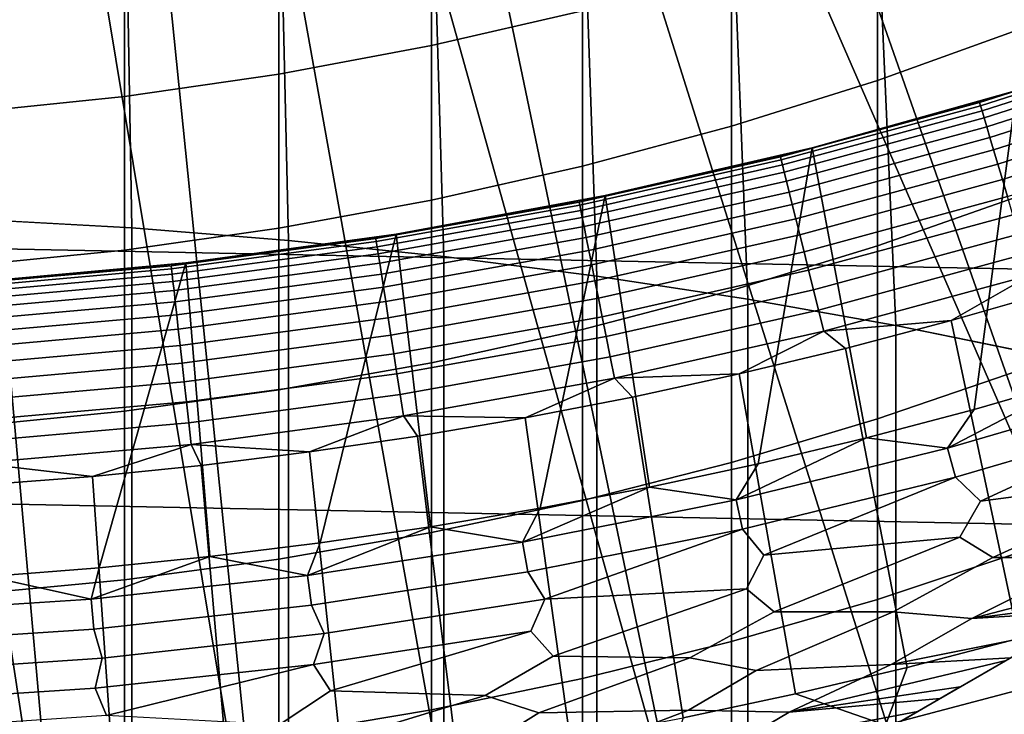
# Model space of a CAD drawing. Header units: metres. Extents: x -32 to 117, y -314 to 32.
# Tile 132 of 256: x 1.48 to 5.49, y -20.72 to -17.89. Entities that reach past the tile are written whole.
import ezdxf

# ---------------------------------------------------------------- set-up
doc = ezdxf.new("R2010")
doc.units = ezdxf.units.M
doc.layers.add('solid_24_501_064_XXX', color=7, linetype='CONTINUOUS')

msp = doc.modelspace()

# ---------------------------------------------------------------- linework, layer by layer
at = {"layer": 'solid_24_501_064_XXX'}
for points in [[(17.164658, -13.761341, 129.791641), (17.164658, -13.761341, 148.5), (3.335342, -21.745701, 148.5), (3.335342, -21.745701, 129.791641)], [(16.316256, -14.251166, 148.836288), (3.335342, -21.745701, 148.5), (17.164658, -13.761341, 148.5)], [(17.159746, -13.764176, 129.621338), (17.164658, -13.761341, 129.791641), (3.335342, -21.745701, 129.791641), (3.340253, -21.742865, 129.621338)], [(17.144802, -13.772804, 129.450684), (17.159746, -13.764176, 129.621338), (3.340253, -21.742865, 129.621338), (3.355197, -21.734238, 129.450684)], [(17.139305, -13.775978, 129.406357), (17.144802, -13.772804, 129.450684), (3.355197, -21.734238, 129.450684), (3.360694, -21.731064, 129.406357)], [(17.11982, -13.787229, 129.279663), (17.139305, -13.775978, 129.406357), (3.360694, -21.731064, 129.406357), (3.380181, -21.719812, 129.279663)], [(17.084394, -13.807681, 129.10791), (17.11982, -13.787229, 129.279663), (3.380181, -21.719812, 129.279663), (3.415605, -21.69936, 129.10791)], [(17.062336, -13.820416, 129.020355), (17.084394, -13.807681, 129.10791), (3.415605, -21.69936, 129.10791), (3.437664, -21.686625, 129.020355)], [(17.038164, -13.834373, 128.935287), (17.062336, -13.820416, 129.020355), (3.437664, -21.686625, 129.020355), (3.461836, -21.672668, 128.935287)], [(16.980753, -13.867518, 128.761612), (17.038164, -13.834373, 128.935287), (3.461836, -21.672668, 128.935287), (3.519247, -21.639523, 128.761612)], [(16.932249, -13.895523, 128.636612), (16.980753, -13.867518, 128.761612), (3.519247, -21.639523, 128.761612), (3.567751, -21.611519, 128.636612)], [(16.911251, -13.907645, 128.5867), (16.932249, -13.895523, 128.636612), (3.567751, -21.611519, 128.636612), (3.588748, -21.599396, 128.5867)], [(16.829237, -13.954996, 128.410522), (16.911251, -13.907645, 128.5867), (3.588748, -21.599396, 128.5867), (3.670763, -21.552046, 128.410522)], [(16.746887, -14.002541, 128.256302), (16.829237, -13.954996, 128.410522), (3.670763, -21.552046, 128.410522), (3.753112, -21.504501, 128.256302)], [(16.733585, -14.010221, 128.232971), (16.746887, -14.002541, 128.256302), (3.753112, -21.504501, 128.256302), (3.766415, -21.49682, 128.232971)], [(16.733585, -14.010221, 128.232971), (3.766415, -21.49682, 128.232971), (3.876734, -21.433128, 128.054153)], [(16.733585, -14.010221, 128.232971), (3.876734, -21.433128, 128.054153), (3.997584, -21.363356, 127.880692), (16.623266, -14.073914, 128.054153)], [(16.623266, -14.073914, 128.054153), (3.997584, -21.363356, 127.880692), (4.002474, -21.360531, 127.874092), (16.502417, -14.143686, 127.880692)], [(16.497526, -14.14651, 127.874092), (16.502417, -14.143686, 127.880692), (4.002474, -21.360531, 127.874092)], [(16.497526, -14.14651, 127.874092), (4.002474, -21.360531, 127.874092), (4.145812, -21.277775, 127.693161)], [(16.354189, -14.229266, 127.693161), (16.497526, -14.14651, 127.874092), (4.145812, -21.277775, 127.693161)], [(16.354189, -14.229266, 127.693161), (4.145812, -21.277775, 127.693161), (4.306782, -21.184839, 127.511368)], [(16.354189, -14.229266, 127.693161), (4.306782, -21.184839, 127.511368), (16.193218, -14.322203, 127.511368)], [(4.183744, -21.255875, 148.836288), (3.335342, -21.745701, 148.5), (16.316256, -14.251166, 148.836288)], [(4.183744, -21.255875, 148.836288), (16.316256, -14.251166, 148.836288), (15.48225, -14.73268, 149.12825)], [(4.306782, -21.184839, 127.511368), (4.387075, -21.138483, 127.433479), (16.193218, -14.322203, 127.511368)], [(4.387075, -21.138483, 127.433479), (16.112923, -14.36856, 127.433479), (16.193218, -14.322203, 127.511368)], [(4.387075, -21.138483, 127.433479), (4.429364, -21.114067, 127.397461), (16.112923, -14.36856, 127.433479)], [(4.429364, -21.114067, 127.397461), (16.070637, -14.392975, 127.397461), (16.112923, -14.36856, 127.433479)], [(4.429364, -21.114067, 127.397461), (4.480001, -21.084831, 127.357704), (16.070637, -14.392975, 127.397461)], [(4.480001, -21.084831, 127.357704), (16.019993, -14.422214, 127.357704), (16.070637, -14.392975, 127.397461)], [(4.480001, -21.084831, 127.357704), (4.582516, -21.025644, 127.286102), (16.019993, -14.422214, 127.357704)], [(4.582516, -21.025644, 127.286102), (15.914393, -14.483182, 127.284103), (16.019993, -14.422214, 127.357704)], [(4.582516, -21.025644, 127.286102), (4.70398, -20.955517, 127.213036), (15.914393, -14.483182, 127.284103)], [(4.70398, -20.955517, 127.213036), (15.796, -14.551537, 127.21302), (15.914393, -14.483182, 127.284103)], [(4.70398, -20.955517, 127.213036), (4.766017, -20.919701, 127.17955), (15.796, -14.551537, 127.21302)], [(4.766017, -20.919701, 127.17955), (15.733983, -14.587341, 127.17955), (15.796, -14.551537, 127.21302)], [(4.766017, -20.919701, 127.17955), (4.835441, -20.879618, 127.144653), (15.733983, -14.587341, 127.17955)], [(4.835441, -20.879618, 127.144653), (15.664529, -14.627441, 127.144638), (15.733983, -14.587341, 127.17955)], [(4.835441, -20.879618, 127.144653), (4.9812, -20.795464, 127.078682), (15.664529, -14.627441, 127.144638)], [(4.9812, -20.795464, 127.078682), (15.5188, -14.711577, 127.078682), (15.664529, -14.627441, 127.144638)], [(4.9812, -20.795464, 127.078682), (5.138727, -20.704515, 127.016617), (15.5188, -14.711577, 127.078682)], [(5.138727, -20.704515, 127.016617), (15.361216, -14.802559, 127.016594), (15.5188, -14.711577, 127.078682)], [(4.183744, -21.255875, 148.836288), (15.48225, -14.73268, 149.12825), (5.017751, -20.774361, 149.12825)], [(5.017751, -20.774361, 149.12825), (15.48225, -14.73268, 149.12825), (14.660163, -15.207312, 149.376968)], [(5.138727, -20.704515, 127.016617), (5.230693, -20.651419, 126.984024), (15.361216, -14.802559, 127.016594)], [(5.230693, -20.651419, 126.984024), (15.269307, -14.855622, 126.984024), (15.361216, -14.802559, 127.016594)], [(5.311578, -20.604719, 126.957329), (15.269307, -14.855622, 126.984024), (5.230693, -20.651419, 126.984024)], [(5.311578, -20.604719, 126.957329), (15.18835, -14.902363, 126.957306), (15.269307, -14.855622, 126.984024)], [(5.311578, -20.604719, 126.957329), (5.499126, -20.496439, 126.90139), (15.18835, -14.902363, 126.957306)], [(7.458058, -19.36545, 149.748047), (5.591569, -14.991123, 154.5), (5.232937, -15.120046, 154.5)], [(7.458058, -19.36545, 149.748047), (5.232937, -15.120046, 154.5), (4.871593, -15.240326, 154.5), (6.652501, -19.830538, 149.583359)], [(6.652501, -19.830538, 149.583359), (4.871593, -15.240326, 154.5), (4.50772, -15.351886, 154.5)], [(5.017751, -20.774361, 149.12825), (14.660163, -15.207312, 149.376968), (5.839839, -20.299728, 149.376968)], [(6.652501, -19.830538, 149.583359), (4.50772, -15.351886, 154.5), (4.141077, -15.454817, 154.5), (5.839839, -20.299728, 149.376968)], [(5.839839, -20.299728, 149.376968), (4.141077, -15.454817, 154.5), (3.772177, -15.548978, 154.5)], [(5.839839, -20.299728, 149.376968), (3.772177, -15.548978, 154.5), (3.401261, -15.634293, 154.5), (5.017751, -20.774361, 149.12825)], [(5.017751, -20.774361, 149.12825), (3.401261, -15.634293, 154.5), (3.028006, -15.710841, 154.5), (4.183744, -21.255875, 148.836288)], [(4.183744, -21.255875, 148.836288), (3.028006, -15.710841, 154.5), (2.653059, -15.778499, 154.5)], [(4.183744, -21.255875, 148.836288), (2.653059, -15.778499, 154.5), (2.277007, -15.837147, 154.5), (3.335342, -21.745701, 148.5)], [(2.277007, -15.837147, 154.5), (1.899464, -15.886844, 154.5), (2.505709, -21.85684, 148.5), (3.335342, -21.745701, 148.5)], [(1.899464, -15.886844, 154.5), (1.520795, -15.927556, 154.5), (2.505709, -21.85684, 148.5)], [(1.141563, -15.959223, 154.5), (0.761759, -15.981845, 154.5), (1.672511, -21.936333, 148.5)], [(1.141563, -15.959223, 154.5), (1.672511, -21.936333, 148.5), (2.505709, -21.85684, 148.5), (1.520795, -15.927556, 154.5)], [(0.381237, -15.995437, 154.5), (0.836892, -21.984076, 148.5), (1.672511, -21.936333, 148.5), (0.761759, -15.981845, 154.5)], [(26.88744, -18.256929, -303.5), (-27.591951, -17.173637, -303.5), (-28.252819, -16.063238, -303.5), (27.591951, -17.173637, -303.5)], [(1.937549, -18.73447, 234.549011), (1.907496, -17.029058, 233.649033), (1.274223, -16.991299, 233.717407), (1.294382, -18.697878, 234.620819)], [(2.5759, -18.78557, 234.448715), (2.536174, -17.081793, 233.553543), (1.907496, -17.029058, 233.649033), (1.937549, -18.73447, 234.549011)], [(3.207846, -18.851053, 234.32019), (3.158742, -17.149378, 233.431152), (2.536174, -17.081793, 233.553543), (2.5759, -18.78557, 234.448715)], [(3.831817, -18.930756, 234.163773), (3.773701, -17.231649, 233.282181), (3.158742, -17.149378, 233.431152), (3.207846, -18.851053, 234.32019)], [(26.140261, -19.311563, -303.5), (-26.88744, -18.256929, -303.5), (-27.591951, -17.173637, -303.5), (26.88744, -18.256929, -303.5)], [(4.446262, -19.024477, 233.979828), (4.379568, -17.328409, 233.106979), (3.773701, -17.231649, 233.282181), (3.831817, -18.930756, 234.163773)], [(3.773701, -17.848944, 200.971069), (3.158742, -17.990854, 200.877136), (3.158742, -17.392057, 199.937744), (3.773701, -17.247, 200.026749)], [(5.558216, -17.922394, 202.293579), (4.974885, -18.132978, 202.143524), (4.974885, -17.490547, 201.208282), (5.558216, -17.274929, 201.350998)], [(5.049653, -19.131989, 233.768829), (4.974885, -17.439423, 232.90596), (4.379568, -17.328409, 233.106979), (4.446262, -19.024477, 233.979828)], [(3.158742, -17.990854, 200.877136), (2.536174, -18.107433, 200.799973), (2.536174, -17.511221, 199.864639), (3.158742, -17.392057, 199.937744)], [(5.640489, -19.253021, 233.531296), (5.558216, -17.564425, 232.679596), (4.974885, -17.439423, 232.90596), (5.049653, -19.131989, 233.768829)], [(2.536174, -18.107433, 200.799973), (1.907496, -18.198399, 200.739761), (1.907496, -17.604202, 199.807602), (2.536174, -17.511221, 199.864639)], [(4.974885, -18.132978, 202.143524), (4.379568, -18.32, 202.010269), (4.379568, -17.682039, 201.081528), (4.974885, -17.490547, 201.208282)], [(1.907496, -18.198399, 200.739761), (1.274223, -18.263531, 200.696655), (1.274223, -17.670778, 199.766754), (1.907496, -17.604202, 199.807602)], [(4.379568, -18.32, 202.010269), (3.773701, -18.483004, 201.894119), (3.773701, -17.848944, 200.971069), (4.379568, -17.682039, 201.081528)], [(3.773701, -18.483004, 201.894119), (3.158742, -18.621603, 201.795364), (3.158742, -17.990854, 200.877136), (3.773701, -17.848944, 200.971069)], [(5.558216, -18.601892, 203.213333), (4.974885, -18.807192, 203.056122), (4.974885, -18.132978, 202.143524), (5.558216, -17.922394, 202.293579)], [(5.390802, -18.223715, 124.746147), (6.191621, -17.967424, 124.746147), (5.541261, -18.174004, 124.839096)], [(5.39448, -18.236149, 124.653915), (6.195846, -17.979685, 124.653915), (6.191621, -17.967424, 124.746147), (5.390802, -18.223715, 124.746147)], [(3.158742, -18.621603, 201.795364), (2.536174, -18.735458, 201.714249), (2.536174, -18.107433, 200.799973), (3.158742, -17.990854, 200.877136)], [(5.400577, -18.25676, 124.563286), (6.202848, -18.000006, 124.563286), (6.195846, -17.979685, 124.653915), (5.39448, -18.236149, 124.653915)], [(5.409039, -18.285366, 124.475044), (6.212568, -18.02821, 124.475044), (6.202848, -18.000006, 124.563286), (5.400577, -18.25676, 124.563286)], [(5.419794, -18.321722, 124.389969), (6.22492, -18.064054, 124.389969), (6.212568, -18.02821, 124.475044), (5.409039, -18.285366, 124.475044)], [(5.432747, -18.365511, 124.308784), (6.239797, -18.107225, 124.308784), (6.22492, -18.064054, 124.389969), (5.419794, -18.321722, 124.389969)], [(2.536174, -18.735458, 201.714249), (1.907496, -18.824299, 201.65094), (1.907496, -18.198399, 200.739761), (2.536174, -18.107433, 200.799973)], [(5.447786, -18.416351, 124.232208), (6.257071, -18.157352, 124.232208), (6.239797, -18.107225, 124.308784), (5.432747, -18.365511, 124.308784)], [(4.974885, -18.807192, 203.056122), (4.379568, -18.989519, 202.916519), (4.379568, -18.32, 202.010269), (4.974885, -18.132978, 202.143524)], [(5.464782, -18.473806, 124.160889), (6.276591, -18.213999, 124.160889), (6.257071, -18.157352, 124.232208), (5.447786, -18.416351, 124.232208)], [(1.907496, -18.824299, 201.65094), (1.274223, -18.887911, 201.605621), (1.274223, -18.263531, 200.696655), (1.907496, -18.198399, 200.739761)], [(5.126128, -18.295431, 124.839096), (5.541261, -18.174004, 124.839096), (5.541321, -18.173986, 126.5), (4.708256, -18.407387, 126.5)], [(5.368817, -19.473452, 126.5), (4.930221, -19.58909, 126.5), (4.708256, -18.407387, 126.5), (5.541321, -18.173986, 126.5)], [(5.390802, -18.223715, 124.746147), (5.541261, -18.174004, 124.839096), (5.126128, -18.295431, 124.839096)], [(5.804401, -19.348099, 126.5), (5.368817, -19.473452, 126.5), (5.541321, -18.173986, 126.5)], [(4.57943, -18.444332, 124.746147), (5.390802, -18.223715, 124.746147), (4.708338, -18.407377, 124.839096)], [(4.582554, -18.456917, 124.653915), (5.39448, -18.236149, 124.653915), (5.390802, -18.223715, 124.746147), (4.57943, -18.444332, 124.746147)], [(4.587733, -18.477776, 124.563286), (5.400577, -18.25676, 124.563286), (5.39448, -18.236149, 124.653915), (4.582554, -18.456917, 124.653915)], [(5.390802, -18.223715, 124.746147), (5.126128, -18.295431, 124.839096), (4.708338, -18.407377, 124.839096)], [(5.483586, -18.537373, 124.095459), (6.298189, -18.276672, 124.095459), (6.276591, -18.213999, 124.160889), (5.464782, -18.473806, 124.160889)], [(25.351879, -20.335474, -303.5), (-26.140261, -19.311563, -303.5), (-26.88744, -18.256929, -303.5), (26.140261, -19.311563, -303.5)], [(4.594922, -18.506729, 124.475044), (5.409039, -18.285366, 124.475044), (5.400577, -18.25676, 124.563286), (4.587733, -18.477776, 124.563286)], [(4.604058, -18.543526, 124.389969), (5.419794, -18.321722, 124.389969), (5.409039, -18.285366, 124.475044), (4.594922, -18.506729, 124.475044)], [(5.504035, -18.606503, 124.036476), (6.321676, -18.34483, 124.036476), (6.298189, -18.276672, 124.095459), (5.483586, -18.537373, 124.095459)], [(4.379568, -18.989519, 202.916519), (3.773701, -19.148434, 202.79483), (3.773701, -18.483004, 201.894119), (4.379568, -18.32, 202.010269)], [(4.615061, -18.587843, 124.308784), (5.432747, -18.365511, 124.308784), (5.419794, -18.321722, 124.389969), (4.604058, -18.543526, 124.389969)], [(4.708338, -18.407377, 124.839096), (5.126128, -18.295431, 124.839096), (4.708256, -18.407387, 126.5)], [(4.627837, -18.639301, 124.232208), (5.447786, -18.416351, 124.232208), (5.432747, -18.365511, 124.308784), (4.615061, -18.587843, 124.308784)], [(4.288108, -18.509785, 124.839096), (4.708338, -18.407377, 124.839096), (4.708256, -18.407387, 126.5), (3.865782, -18.602564, 126.5)], [(4.489278, -19.694832, 126.5), (4.046181, -19.7906, 126.5), (3.865782, -18.602564, 126.5), (4.708256, -18.407387, 126.5)], [(4.57943, -18.444332, 124.746147), (4.708338, -18.407377, 124.839096), (4.288108, -18.509785, 124.839096)], [(4.930221, -19.58909, 126.5), (4.489278, -19.694832, 126.5), (4.708256, -18.407387, 126.5)], [(3.759093, -18.628841, 124.746147), (4.57943, -18.444332, 124.746147), (3.865656, -18.6026, 124.839096)], [(3.761658, -18.641554, 124.653915), (4.582554, -18.456917, 124.653915), (4.57943, -18.444332, 124.746147), (3.759093, -18.628841, 124.746147)], [(4.57943, -18.444332, 124.746147), (4.288108, -18.509785, 124.839096), (3.865656, -18.6026, 124.839096)], [(4.642275, -18.697451, 124.160889), (5.464782, -18.473806, 124.160889), (5.447786, -18.416351, 124.232208), (4.627837, -18.639301, 124.232208)], [(3.773701, -19.148434, 202.79483), (3.158742, -19.283554, 202.691376), (3.158742, -18.621603, 201.795364), (3.773701, -18.483004, 201.894119)], [(3.765909, -18.662621, 124.563286), (4.587733, -18.477776, 124.563286), (4.582554, -18.456917, 124.653915), (3.761658, -18.641554, 124.653915)], [(3.77181, -18.691864, 124.475044), (4.594922, -18.506729, 124.475044), (4.587733, -18.477776, 124.563286), (3.765909, -18.662621, 124.563286)], [(4.658248, -18.761787, 124.095459), (5.483586, -18.537373, 124.095459), (5.464782, -18.473806, 124.160889), (4.642275, -18.697451, 124.160889)], [(3.779309, -18.729029, 124.389969), (4.604058, -18.543526, 124.389969), (4.594922, -18.506729, 124.475044), (3.77181, -18.691864, 124.475044)], [(3.865656, -18.6026, 124.839096), (4.288108, -18.509785, 124.839096), (3.865782, -18.602564, 126.5)], [(3.788342, -18.77379, 124.308784), (4.615061, -18.587843, 124.308784), (4.604058, -18.543526, 124.389969), (3.779309, -18.729029, 124.389969)], [(4.67562, -18.831753, 124.036476), (5.504035, -18.606503, 124.036476), (5.483586, -18.537373, 124.095459), (4.658248, -18.761787, 124.095459)], [(3.441201, -18.685774, 124.839096), (3.865656, -18.6026, 124.839096), (3.865782, -18.602564, 126.5), (3.014858, -18.759277, 126.5)], [(3.600604, -19.87648, 126.5), (3.153376, -19.952335, 126.5), (3.014858, -18.759277, 126.5), (3.865782, -18.602564, 126.5)], [(3.759093, -18.628841, 124.746147), (3.865656, -18.6026, 124.839096), (3.441201, -18.685774, 124.839096)], [(4.046181, -19.7906, 126.5), (3.600604, -19.87648, 126.5), (3.865782, -18.602564, 126.5)], [(3.798829, -18.825762, 124.232208), (4.627837, -18.639301, 124.232208), (4.615061, -18.587843, 124.308784), (3.788342, -18.77379, 124.308784)], [(4.694239, -18.906742, 123.984459), (5.525952, -18.680593, 123.984459), (5.504035, -18.606503, 124.036476), (4.67562, -18.831753, 124.036476)], [(5.558216, -19.312616, 204.109177), (4.974885, -19.51239, 203.945007), (4.974885, -18.807192, 203.056122), (5.558216, -18.601892, 203.213333)], [(3.158742, -19.283554, 202.691376), (2.536174, -19.394552, 202.606384), (2.536174, -18.735458, 201.714249), (3.158742, -18.621603, 201.795364)], [(2.931397, -18.776886, 124.746147), (3.759093, -18.628841, 124.746147), (3.014962, -18.759264, 124.839096)], [(2.933398, -18.789698, 124.653915), (3.761658, -18.641554, 124.653915), (3.759093, -18.628841, 124.746147), (2.931397, -18.776886, 124.746147)], [(2.936713, -18.810934, 124.563286), (3.765909, -18.662621, 124.563286), (3.761658, -18.641554, 124.653915), (2.933398, -18.789698, 124.653915)], [(3.759093, -18.628841, 124.746147), (3.441201, -18.685774, 124.839096), (3.014962, -18.759264, 124.839096)], [(3.81068, -18.884493, 124.160889), (4.642275, -18.697451, 124.160889), (4.627837, -18.639301, 124.232208), (3.798829, -18.825762, 124.232208)], [(2.941315, -18.840408, 124.475044), (3.77181, -18.691864, 124.475044), (3.765909, -18.662621, 124.563286), (2.936713, -18.810934, 124.563286)], [(3.014962, -18.759264, 124.839096), (3.441201, -18.685774, 124.839096), (3.014858, -18.759277, 126.5)], [(4.713943, -18.986103, 123.939857), (5.549148, -18.759007, 123.939857), (5.525952, -18.680593, 123.984459), (4.694239, -18.906742, 123.984459)], [(1.294382, -228.708115, 341.626373), (1.937549, -228.744705, 341.554565), (1.937549, -18.73447, 234.549011), (1.294382, -18.697878, 234.620819)], [(2.947163, -18.877869, 124.389969), (3.779309, -18.729029, 124.389969), (3.77181, -18.691864, 124.475044), (2.941315, -18.840408, 124.475044)], [(2.954206, -18.922985, 124.308784), (3.788342, -18.77379, 124.308784), (3.779309, -18.729029, 124.389969), (2.947163, -18.877869, 124.389969)], [(3.823793, -18.949472, 124.095459), (4.658248, -18.761787, 124.095459), (4.642275, -18.697451, 124.160889), (3.81068, -18.884493, 124.160889)], [(2.536174, -19.394552, 202.606384), (1.907496, -19.481165, 202.540054), (1.907496, -18.824299, 201.65094), (2.536174, -18.735458, 201.714249)], [(1.937549, -228.744705, 341.554565), (2.5759, -228.795807, 341.454285), (2.5759, -18.78557, 234.448715), (1.937549, -18.73447, 234.549011)], [(2.587162, -18.823034, 124.839096), (3.014962, -18.759264, 124.839096), (3.014858, -18.759277, 126.5), (2.158036, -18.877033, 126.5)], [(2.705119, -20.018049, 126.5), (2.255277, -20.073679, 126.5), (2.158036, -18.877033, 126.5), (3.014858, -18.759277, 126.5)], [(2.931397, -18.776886, 124.746147), (3.014962, -18.759264, 124.839096), (2.587162, -18.823034, 124.839096)], [(3.153376, -19.952335, 126.5), (2.705119, -20.018049, 126.5), (3.014858, -18.759277, 126.5)], [(3.838052, -19.02014, 124.036476), (4.67562, -18.831753, 124.036476), (4.658248, -18.761787, 124.095459), (3.823793, -18.949472, 124.095459)], [(4.734561, -19.069147, 123.903053), (5.573419, -18.841057, 123.903053), (5.549148, -18.759007, 123.939857), (4.713943, -18.986103, 123.939857)], [(2.097964, -18.888172, 124.746147), (2.931397, -18.776886, 124.746147), (2.587162, -18.823034, 124.839096), (2.15802, -18.877048, 124.839096)], [(2.099395, -18.90106, 124.653915), (2.933398, -18.789698, 124.653915), (2.931397, -18.776886, 124.746147), (2.097964, -18.888172, 124.746147)], [(2.101768, -18.922422, 124.563286), (2.936713, -18.810934, 124.563286), (2.933398, -18.789698, 124.653915), (2.099395, -18.90106, 124.653915)], [(2.5759, -228.795807, 341.454285), (3.207846, -228.861298, 341.325745), (3.207846, -18.851053, 234.32019), (2.5759, -18.78557, 234.448715)], [(2.962384, -18.97537, 124.232208), (3.798829, -18.825762, 124.232208), (3.788342, -18.77379, 124.308784), (2.954206, -18.922985, 124.308784)], [(4.974885, -19.51239, 203.945007), (4.379568, -19.689808, 203.79921), (4.379568, -18.989519, 202.916519), (4.974885, -18.807192, 203.056122)], [(1.907496, -19.481165, 202.540054), (1.274223, -19.543179, 202.492569), (1.274223, -18.887911, 201.605621), (1.907496, -18.824299, 201.65094)], [(2.105061, -18.952072, 124.475044), (2.941315, -18.840408, 124.475044), (2.936713, -18.810934, 124.563286), (2.101768, -18.922422, 124.563286)], [(2.109247, -18.989754, 124.389969), (2.947163, -18.877869, 124.389969), (2.941315, -18.840408, 124.475044), (2.105061, -18.952072, 124.475044)], [(2.15802, -18.877048, 124.839096), (2.587162, -18.823034, 124.839096), (2.158036, -18.877033, 126.5)], [(2.971626, -19.034569, 124.160889), (3.81068, -18.884493, 124.160889), (3.798829, -18.825762, 124.232208), (2.962384, -18.97537, 124.232208)], [(3.853336, -19.095879, 123.984459), (4.694239, -18.906742, 123.984459), (4.67562, -18.831753, 124.036476), (3.838052, -19.02014, 124.036476)], [(4.755915, -19.155153, 123.874374), (5.598557, -18.926035, 123.874374), (5.573419, -18.841057, 123.903053), (4.734561, -19.069147, 123.903053)], [(1.260423, -18.962486, 124.746147), (2.097964, -18.888172, 124.746147), (1.727759, -18.92128, 124.839096), (1.296603, -18.955708, 124.839096)], [(1.261283, -18.975424, 124.653915), (2.099395, -18.90106, 124.653915), (2.097964, -18.888172, 124.746147), (1.260423, -18.962486, 124.746147)], [(1.727759, -18.92128, 124.839096), (2.15802, -18.877048, 124.839096), (2.158036, -18.877033, 126.5), (1.296692, -18.9557, 126.5)], [(1.804519, -20.119209, 126.5), (1.353714, -20.154602, 126.5), (1.296692, -18.9557, 126.5), (2.158036, -18.877033, 126.5)], [(2.097964, -18.888172, 124.746147), (2.15802, -18.877048, 124.839096), (1.727759, -18.92128, 124.839096)], [(2.255277, -20.073679, 126.5), (1.804519, -20.119209, 126.5), (2.158036, -18.877033, 126.5)], [(2.114288, -19.035139, 124.308784), (2.954206, -18.922985, 124.308784), (2.947163, -18.877869, 124.389969), (2.109247, -18.989754, 124.389969)], [(2.981851, -19.100065, 124.095459), (3.823793, -18.949472, 124.095459), (3.81068, -18.884493, 124.160889), (2.971626, -19.034569, 124.160889)], [(3.207846, -228.861298, 341.325745), (3.831817, -228.940994, 341.169342), (3.831817, -18.930756, 234.163773), (3.207846, -18.851053, 234.32019)], [(1.262709, -18.99687, 124.563286), (2.101768, -18.922422, 124.563286), (2.099395, -18.90106, 124.653915), (1.261283, -18.975424, 124.653915)], [(1.264687, -19.026636, 124.475044), (2.105061, -18.952072, 124.475044), (2.101768, -18.922422, 124.563286), (1.262709, -18.99687, 124.563286)], [(1.296603, -18.955708, 124.839096), (1.727759, -18.92128, 124.839096), (1.296692, -18.9557, 126.5)], [(2.120141, -19.087833, 124.232208), (2.962384, -18.97537, 124.232208), (2.954206, -18.922985, 124.308784), (2.114288, -19.035139, 124.308784)], [(3.86951, -19.176033, 123.939857), (4.713943, -18.986103, 123.939857), (4.694239, -18.906742, 123.984459), (3.853336, -19.095879, 123.984459)], [(4.755915, -19.155153, 123.874374), (5.274536, -19.111868, 123.854294), (5.598557, -18.926035, 123.874374)], [(5.598557, -18.926035, 123.874374), (5.274536, -19.111868, 123.854294), (5.70204, -18.988707, 123.854294)], [(1.267202, -19.064466, 124.389969), (2.109247, -18.989754, 124.389969), (2.105061, -18.952072, 124.475044), (1.264687, -19.026636, 124.475044)], [(2.992971, -19.171293, 124.036476), (3.838052, -19.02014, 124.036476), (3.823793, -18.949472, 124.095459), (2.981851, -19.100065, 124.095459)], [(3.831817, -228.940994, 341.169342), (4.446262, -229.034714, 340.985382), (4.446262, -19.024477, 233.979828), (3.831817, -18.930756, 234.163773)], [(1.27023, -19.110029, 124.308784), (2.114288, -19.035139, 124.308784), (2.109247, -18.989754, 124.389969), (1.267202, -19.064466, 124.389969)], [(2.126755, -19.147383, 124.160889), (2.971626, -19.034569, 124.160889), (2.962384, -18.97537, 124.232208), (2.120141, -19.087833, 124.232208)], [(4.379568, -19.689808, 203.79921), (3.773701, -19.844444, 203.672134), (3.773701, -19.148434, 202.79483), (4.379568, -18.989519, 202.916519)], [(3.886435, -19.259907, 123.903053), (4.734561, -19.069147, 123.903053), (4.713943, -18.986103, 123.939857), (3.86951, -19.176033, 123.939857)], [(5.548862, -20.407309, 123.621208), (5.998959, -20.27956, 123.621208), (5.70204, -18.988707, 123.854294), (5.274536, -19.111868, 123.854294)], [(1.273747, -19.162931, 124.232208), (2.120141, -19.087833, 124.232208), (2.114288, -19.035139, 124.308784), (1.27023, -19.110029, 124.308784)], [(2.134073, -19.213268, 124.095459), (2.981851, -19.100065, 124.095459), (2.971626, -19.034569, 124.160889), (2.126755, -19.147383, 124.160889)], [(3.004889, -19.247633, 123.984459), (3.853336, -19.095879, 123.984459), (3.838052, -19.02014, 124.036476), (2.992971, -19.171293, 124.036476)], [(4.446262, -229.034714, 340.985382), (5.049653, -229.142227, 340.774384), (5.049653, -19.131989, 233.768829), (4.446262, -19.024477, 233.979828)], [(1.277721, -19.222715, 124.160889), (2.126755, -19.147383, 124.160889), (2.120141, -19.087833, 124.232208), (1.273747, -19.162931, 124.232208)], [(3.903964, -19.346775, 123.874374), (4.755915, -19.155153, 123.874374), (4.734561, -19.069147, 123.903053), (3.886435, -19.259907, 123.903053)], [(2.142031, -19.284918, 124.036476), (2.992971, -19.171293, 124.036476), (2.981851, -19.100065, 124.095459), (2.134073, -19.213268, 124.095459)], [(3.017502, -19.328424, 123.939857), (3.86951, -19.176033, 123.939857), (3.853336, -19.095879, 123.984459), (3.004889, -19.247633, 123.984459)], [(4.755915, -19.155153, 123.874374), (4.844376, -19.225407, 123.854294), (5.274536, -19.111868, 123.854294)], [(5.096048, -20.525066, 123.621208), (5.548862, -20.407309, 123.621208), (5.274536, -19.111868, 123.854294), (4.844376, -19.225407, 123.854294)], [(1.282117, -19.288858, 124.095459), (2.134073, -19.213268, 124.095459), (2.126755, -19.147383, 124.160889), (1.277721, -19.222715, 124.160889)], [(3.773701, -19.844444, 203.672134), (3.158742, -19.975925, 203.564087), (3.158742, -19.283554, 202.691376), (3.773701, -19.148434, 202.79483)], [(3.903964, -19.346775, 123.874374), (4.411776, -19.329264, 123.854294), (4.755915, -19.155153, 123.874374)], [(4.755915, -19.155153, 123.874374), (4.411776, -19.329264, 123.854294), (4.844376, -19.225407, 123.854294)], [(5.049653, -229.142227, 340.774384), (5.640489, -229.26326, 340.536865), (5.640489, -19.253021, 233.531296), (5.049653, -19.131989, 233.768829)], [(2.150561, -19.361712, 123.984459), (3.004889, -19.247633, 123.984459), (2.992971, -19.171293, 124.036476), (2.142031, -19.284918, 124.036476)], [(3.030701, -19.412966, 123.903053), (3.886435, -19.259907, 123.903053), (3.86951, -19.176033, 123.939857), (3.017502, -19.328424, 123.939857)], [(1.286898, -19.36079, 124.036476), (2.142031, -19.284918, 124.036476), (2.134073, -19.213268, 124.095459), (1.282117, -19.288858, 124.095459)], [(2.159588, -19.442982, 123.939857), (3.017502, -19.328424, 123.939857), (3.004889, -19.247633, 123.984459), (2.150561, -19.361712, 123.984459)], [(4.640741, -20.63278, 123.621208), (5.096048, -20.525066, 123.621208), (4.844376, -19.225407, 123.854294), (4.411776, -19.329264, 123.854294)], [(1.292023, -19.437887, 123.984459), (2.150561, -19.361712, 123.984459), (2.142031, -19.284918, 124.036476), (1.286898, -19.36079, 124.036476)], [(3.158742, -19.975925, 203.564087), (2.536174, -20.083937, 203.475327), (2.536174, -19.394552, 202.606384), (3.158742, -19.283554, 202.691376)], [(3.04437, -19.500525, 123.874374), (3.903964, -19.346775, 123.874374), (3.886435, -19.259907, 123.903053), (3.030701, -19.412966, 123.903053)], [(24.523338, -21.327351, -303.5), (-25.351879, -20.335474, -303.5), (-26.140261, -19.311563, -303.5), (25.351879, -20.335474, -303.5)], [(2.169034, -19.528023, 123.903053), (3.030701, -19.412966, 123.903053), (3.017502, -19.328424, 123.939857), (2.159588, -19.442982, 123.939857)], [(3.903964, -19.346775, 123.874374), (3.976955, -19.423389, 123.854294), (4.411776, -19.329264, 123.854294)], [(4.183163, -20.730394, 123.621208), (4.640741, -20.63278, 123.621208), (4.411776, -19.329264, 123.854294), (3.976955, -19.423389, 123.854294)], [(5.558216, -20.053728, 204.980042), (4.974885, -20.247736, 204.809097), (4.974885, -19.51239, 203.945007), (5.558216, -19.312616, 204.109177)], [(1.297446, -19.519476, 123.939857), (2.159588, -19.442982, 123.939857), (2.150561, -19.361712, 123.984459), (1.292023, -19.437887, 123.984459)], [(3.04437, -19.500525, 123.874374), (3.540132, -19.507734, 123.854294), (3.903964, -19.346775, 123.874374)], [(3.903964, -19.346775, 123.874374), (3.540132, -19.507734, 123.854294), (3.976955, -19.423389, 123.854294)], [(5.260176, -19.631243, 126.505112), (5.368817, -19.473452, 126.5), (5.804401, -19.348099, 126.5)], [(6.111472, -19.383112, 126.505112), (5.260176, -19.631243, 126.505112), (5.804401, -19.348099, 126.5)], [(2.536174, -20.083937, 203.475327), (1.907496, -20.168217, 203.406067), (1.907496, -19.481165, 202.540054), (2.536174, -19.394552, 202.606384)], [(5.260176, -19.631243, 126.505112), (6.111472, -19.383112, 126.505112), (6.148469, -19.500454, 126.520439), (5.29202, -19.750086, 126.520439)], [(1.303121, -19.604855, 123.903053), (2.169034, -19.528023, 123.903053), (2.159588, -19.442982, 123.939857), (1.297446, -19.519476, 123.939857)], [(2.178817, -19.6161, 123.874374), (3.04437, -19.500525, 123.874374), (3.030701, -19.412966, 123.903053), (2.169034, -19.528023, 123.903053)], [(3.723537, -20.817862, 123.621208), (4.183163, -20.730394, 123.621208), (3.976955, -19.423389, 123.854294), (3.540132, -19.507734, 123.854294)], [(1.907496, -20.168217, 203.406067), (1.274223, -20.228561, 203.356476), (1.274223, -19.543179, 202.492569), (1.907496, -19.481165, 202.540054)], [(5.260176, -19.631243, 126.505112), (4.930221, -19.58909, 126.5), (5.368817, -19.473452, 126.5)], [(1.308998, -19.693277, 123.874374), (2.178817, -19.6161, 123.874374), (2.169034, -19.528023, 123.903053), (1.303121, -19.604855, 123.903053)], [(2.178817, -19.6161, 123.874374), (2.661358, -19.646919, 123.854294), (3.04437, -19.500525, 123.874374)], [(3.04437, -19.500525, 123.874374), (2.661358, -19.646919, 123.854294), (3.101526, -19.582256, 123.854294)], [(3.04437, -19.500525, 123.874374), (3.101526, -19.582256, 123.854294), (3.540132, -19.507734, 123.854294)], [(3.262089, -20.89514, 123.621208), (3.723537, -20.817862, 123.621208), (3.540132, -19.507734, 123.854294), (3.101526, -19.582256, 123.854294)], [(4.974885, -20.247736, 204.809097), (4.379568, -20.420036, 204.657288), (4.379568, -19.689808, 203.79921), (4.974885, -19.51239, 203.945007)], [(5.394648, -19.848082, 126.545876), (5.29202, -19.750086, 126.520439), (6.148469, -19.500454, 126.520439)], [(6.17022, -19.745365, 126.581253), (5.394648, -19.848082, 126.545876), (6.148469, -19.500454, 126.520439), (6.266986, -19.590136, 126.545876)], [(2.799043, -20.962191, 123.621208), (3.262089, -20.89514, 123.621208), (3.101526, -19.582256, 123.854294), (2.661358, -19.646919, 123.854294)], [(4.398866, -19.842003, 126.505112), (4.489278, -19.694832, 126.5), (4.930221, -19.58909, 126.5)], [(5.260176, -19.631243, 126.505112), (4.398866, -19.842003, 126.505112), (4.930221, -19.58909, 126.5)], [(1.308998, -19.693277, 123.874374), (1.777223, -19.746536, 123.854294), (2.178817, -19.6161, 123.874374)], [(2.178817, -19.6161, 123.874374), (1.777223, -19.746536, 123.854294), (2.21985, -19.701687, 123.854294)], [(2.178817, -19.6161, 123.874374), (2.21985, -19.701687, 123.854294), (2.661358, -19.646919, 123.854294)], [(2.334628, -21.018982, 123.621208), (2.799043, -20.962191, 123.621208), (2.661358, -19.646919, 123.854294), (2.21985, -19.701687, 123.854294)], [(4.398866, -19.842003, 126.505112), (5.260176, -19.631243, 126.505112), (5.29202, -19.750086, 126.520439), (4.425496, -19.962124, 126.520439)], [(4.379568, -20.420036, 204.657288), (3.773701, -20.570211, 204.524979), (3.773701, -19.844444, 203.672134), (4.379568, -19.689808, 203.79921)], [(1.308998, -19.693277, 123.874374), (1.333701, -19.781443, 123.854294), (1.777223, -19.746536, 123.854294)], [(1.86907, -21.065485, 123.621208), (2.334628, -21.018982, 123.621208), (2.21985, -19.701687, 123.854294), (1.777223, -19.746536, 123.854294)], [(4.398866, -19.842003, 126.505112), (4.046181, -19.7906, 126.5), (4.489278, -19.694832, 126.5)], [(1.402597, -21.101677, 123.621208), (1.86907, -21.065485, 123.621208), (1.777223, -19.746536, 123.854294), (1.333701, -19.781443, 123.854294)], [(4.511758, -20.067202, 126.545876), (4.425496, -19.962124, 126.520439), (5.29202, -19.750086, 126.520439)], [(5.310371, -19.993774, 126.581253), (4.511758, -20.067202, 126.545876), (5.29202, -19.750086, 126.520439), (5.394648, -19.848082, 126.545876)], [(5.444543, -20.07736, 126.626312), (5.310371, -19.993774, 126.581253), (5.394648, -19.848082, 126.545876), (6.17022, -19.745365, 126.581253)], [(5.856645, -20.077101, 126.680763), (5.444543, -20.07736, 126.626312), (6.17022, -19.745365, 126.581253), (6.325067, -19.817593, 126.626312)], [(3.529184, -20.014994, 126.505112), (3.600604, -19.87648, 126.5), (4.046181, -19.7906, 126.5)], [(4.398866, -19.842003, 126.505112), (3.529184, -20.014994, 126.505112), (4.046181, -19.7906, 126.5)], [(3.773701, -20.570211, 204.524979), (3.158742, -20.697899, 204.41246), (3.158742, -19.975925, 203.564087), (3.773701, -19.844444, 203.672134)], [(3.529184, -20.014994, 126.505112), (4.398866, -19.842003, 126.505112), (4.425496, -19.962124, 126.520439), (3.550549, -20.136162, 126.520439)], [(3.529184, -20.014994, 126.505112), (3.153376, -19.952335, 126.5), (3.600604, -19.87648, 126.5)], [(2.652783, -20.149885, 126.505112), (2.705119, -20.018049, 126.5), (3.153376, -19.952335, 126.5)], [(3.529184, -20.014994, 126.505112), (2.652783, -20.149885, 126.505112), (3.153376, -19.952335, 126.5)], [(3.620042, -20.24707, 126.545876), (3.550549, -20.136162, 126.520439), (4.425496, -19.962124, 126.520439)], [(4.440582, -20.20476, 126.581253), (3.620042, -20.24707, 126.545876), (4.425496, -19.962124, 126.520439), (4.511758, -20.067202, 126.545876)], [(3.158742, -20.697899, 204.41246), (2.536174, -20.802794, 204.320038), (2.536174, -20.083937, 203.475327), (3.158742, -19.975925, 203.564087)], [(4.553415, -20.298025, 126.626312), (4.440582, -20.20476, 126.581253), (4.511758, -20.067202, 126.545876), (5.310371, -19.993774, 126.581253)], [(5.03798, -20.298006, 126.680763), (4.553415, -20.298025, 126.626312), (5.310371, -19.993774, 126.581253), (5.444543, -20.07736, 126.626312)], [(2.652783, -20.149885, 126.505112), (2.255277, -20.073679, 126.5), (2.705119, -20.018049, 126.5)], [(2.652783, -20.149885, 126.505112), (3.529184, -20.014994, 126.505112), (3.550549, -20.136162, 126.520439), (2.668842, -20.27187, 126.520439)], [(1.771332, -20.24642, 126.505112), (1.804519, -20.119209, 126.5), (2.255277, -20.073679, 126.5)], [(2.652783, -20.149885, 126.505112), (1.771332, -20.24642, 126.505112), (2.255277, -20.073679, 126.5)], [(2.536174, -20.802794, 204.320038), (1.907496, -20.884642, 204.247925), (1.907496, -20.168217, 203.406067), (2.536174, -20.083937, 203.475327)], [(5.558216, -20.824348, 205.824921), (4.974885, -21.012365, 205.6474), (4.974885, -20.247736, 204.809097), (5.558216, -20.053728, 204.980042)], [(5.358909, -20.325819, 126.744232), (5.03798, -20.298006, 126.680763), (5.444543, -20.07736, 126.626312), (5.856645, -20.077101, 126.680763)], [(6.157024, -20.116602, 126.755722), (5.358909, -20.325819, 126.744232), (5.856645, -20.077101, 126.680763), (6.224898, -20.077414, 126.744156)], [(1.771332, -20.24642, 126.505112), (1.353714, -20.154602, 126.5), (1.804519, -20.119209, 126.5)], [(5.921275, -20.252712, 126.800438), (5.358909, -20.325819, 126.744232), (6.157024, -20.116602, 126.755722)], [(1.771332, -20.24642, 126.505112), (0.88651, -20.304415, 126.505112), (1.353714, -20.154602, 126.5)], [(1.907496, -20.884642, 204.247925), (1.274223, -20.943247, 204.196289), (1.274223, -20.228561, 203.356476), (1.907496, -20.168217, 203.406067)], [(1.771332, -20.24642, 126.505112), (2.652783, -20.149885, 126.505112), (2.668842, -20.27187, 126.520439), (1.782055, -20.368988, 126.520439)], [(3.620042, -20.24707, 126.545876), (2.721246, -20.387333, 126.545876), (2.668842, -20.27187, 126.520439), (3.550549, -20.136162, 126.520439)], [(3.65342, -20.479158, 126.626312), (3.562482, -20.377924, 126.581253), (3.620042, -20.24707, 126.545876), (4.440582, -20.20476, 126.581253)], [(4.211033, -20.485542, 126.680763), (3.65342, -20.479158, 126.626312), (4.440582, -20.20476, 126.581253), (4.553415, -20.298025, 126.626312)], [(0.88651, -20.304415, 126.505112), (1.771332, -20.24642, 126.505112), (1.782055, -20.368988, 126.520439), (0.891877, -20.427334, 126.520439)], [(2.677712, -20.512945, 126.581253), (2.721246, -20.387333, 126.545876), (3.620042, -20.24707, 126.545876), (3.562482, -20.377924, 126.581253)], [(4.974885, -21.012365, 205.6474), (4.379568, -21.179342, 205.489761), (4.379568, -20.420036, 204.657288), (4.974885, -20.247736, 204.809097)], [(5.921275, -20.252712, 126.800438), (5.846408, -20.295937, 126.8162), (5.358909, -20.325819, 126.744232)], [(2.721246, -20.387333, 126.545876), (1.817127, -20.487719, 126.545876), (1.782055, -20.368988, 126.520439), (2.668842, -20.27187, 126.520439)], [(4.480953, -20.537231, 126.744232), (4.211033, -20.485542, 126.680763), (4.553415, -20.298025, 126.626312), (5.03798, -20.298006, 126.680763)], [(5.030646, -20.513456, 126.816277), (4.480953, -20.537231, 126.744232), (5.03798, -20.298006, 126.680763), (5.358909, -20.325819, 126.744232)], [(5.702157, -20.379219, 126.849045), (5.030646, -20.513456, 126.816277), (5.358909, -20.325819, 126.744232), (5.846408, -20.295937, 126.8162)], [(24.523338, -21.327351, -303.5), (-24.523338, -21.327351, -303.5), (-25.351879, -20.335474, -303.5)], [(1.817127, -20.487719, 126.545876), (0.909453, -20.548027, 126.545876), (0.891877, -20.427334, 126.520439), (1.782055, -20.368988, 126.520439)], [(1.787931, -20.609571, 126.581253), (1.817127, -20.487719, 126.545876), (2.721246, -20.387333, 126.545876), (2.677712, -20.512945, 126.581253)], [(2.746309, -20.620407, 126.626312), (2.677712, -20.512945, 126.581253), (3.562482, -20.377924, 126.581253)], [(3.377163, -20.639404, 126.680763), (2.746309, -20.620407, 126.626312), (3.562482, -20.377924, 126.581253), (3.65342, -20.479158, 126.626312)], [(5.007651, -20.759949, 123.577095), (5.896154, -20.525286, 123.577095), (5.548862, -20.407309, 123.621208), (5.096048, -20.525066, 123.621208)], [(5.517304, -20.485945, 126.896385), (5.030646, -20.513456, 126.816277), (5.702157, -20.379219, 126.849045)], [(4.379568, -21.179342, 205.489761), (3.773701, -21.324877, 205.352356), (3.773701, -20.570211, 204.524979), (4.379568, -20.420036, 204.657288)], [(0.894803, -20.667618, 126.581253), (0.909453, -20.548027, 126.545876), (1.817127, -20.487719, 126.545876), (1.787931, -20.609571, 126.581253)], [(3.594727, -20.710741, 126.744232), (3.377163, -20.639404, 126.680763), (3.65342, -20.479158, 126.626312), (4.211033, -20.485542, 126.680763)], [(4.204611, -20.698563, 126.816277), (3.594727, -20.710741, 126.744232), (4.211033, -20.485542, 126.680763), (4.480953, -20.537231, 126.744232)], [(5.499126, -20.496439, 126.90139), (4.614676, -20.707964, 126.896408), (5.030646, -20.513456, 126.816277), (5.517304, -20.485945, 126.896385)], [(1.83385, -20.721497, 126.626312), (1.787931, -20.609571, 126.581253), (2.677712, -20.512945, 126.581253)], [(2.537742, -20.759338, 126.680763), (1.83385, -20.721497, 126.626312), (2.677712, -20.512945, 126.581253), (2.746309, -20.620407, 126.626312)], [(4.614676, -20.707964, 126.896408), (4.204611, -20.698563, 126.816277), (4.480953, -20.537231, 126.744232), (5.030646, -20.513456, 126.816277)], [(5.311578, -20.604719, 126.957329), (4.614676, -20.707964, 126.896408), (5.499126, -20.496439, 126.90139)], [(5.007651, -20.759949, 123.577095), (5.096048, -20.525066, 123.621208), (4.640741, -20.63278, 123.621208)], [(5.056187, -20.961161, 123.517342), (5.953301, -20.724224, 123.517342), (5.896154, -20.525286, 123.577095), (5.007651, -20.759949, 123.577095)], [(3.773701, -21.324877, 205.352356), (3.158742, -21.448622, 205.235519), (3.158742, -20.697899, 204.41246), (3.773701, -20.570211, 204.524979)], [(1.83385, -20.721497, 126.626312), (0.917819, -20.782228, 126.626312), (0.894803, -20.667618, 126.581253), (1.787931, -20.609571, 126.581253)], [(5.311578, -20.604719, 126.957329), (5.230693, -20.651419, 126.984024), (4.614676, -20.707964, 126.896408)], [(2.701867, -20.846025, 126.744232), (2.537742, -20.759338, 126.680763), (2.746309, -20.620407, 126.626312), (3.377163, -20.639404, 126.680763)], [(3.371823, -20.850422, 126.816277), (2.701867, -20.846025, 126.744232), (3.377163, -20.639404, 126.680763), (3.594727, -20.710741, 126.744232)], [(4.109876, -20.956167, 123.577095), (5.007651, -20.759949, 123.577095), (4.640741, -20.63278, 123.621208), (4.183163, -20.730394, 123.621208)], [(5.138727, -20.704515, 127.016617), (4.374411, -20.849636, 126.984077), (4.614676, -20.707964, 126.896408), (5.230693, -20.651419, 126.984024)], [(3.158742, -21.448622, 205.235519), (2.536174, -21.550276, 205.139542), (2.536174, -20.802794, 204.320038), (3.158742, -20.697899, 204.41246)], [(3.702433, -20.890356, 126.896408), (3.371823, -20.850422, 126.816277), (3.594727, -20.710741, 126.744232), (4.204611, -20.698563, 126.816277)], [(4.374411, -20.849636, 126.984077), (3.702433, -20.890356, 126.896408), (4.204611, -20.698563, 126.816277), (4.614676, -20.707964, 126.896408)], [(4.9812, -20.795464, 127.078682), (4.374411, -20.849636, 126.984077), (5.138727, -20.704515, 127.016617)]]:
    msp.add_3dface(points, dxfattribs=at)

doc.saveas('drawing.dxf')
